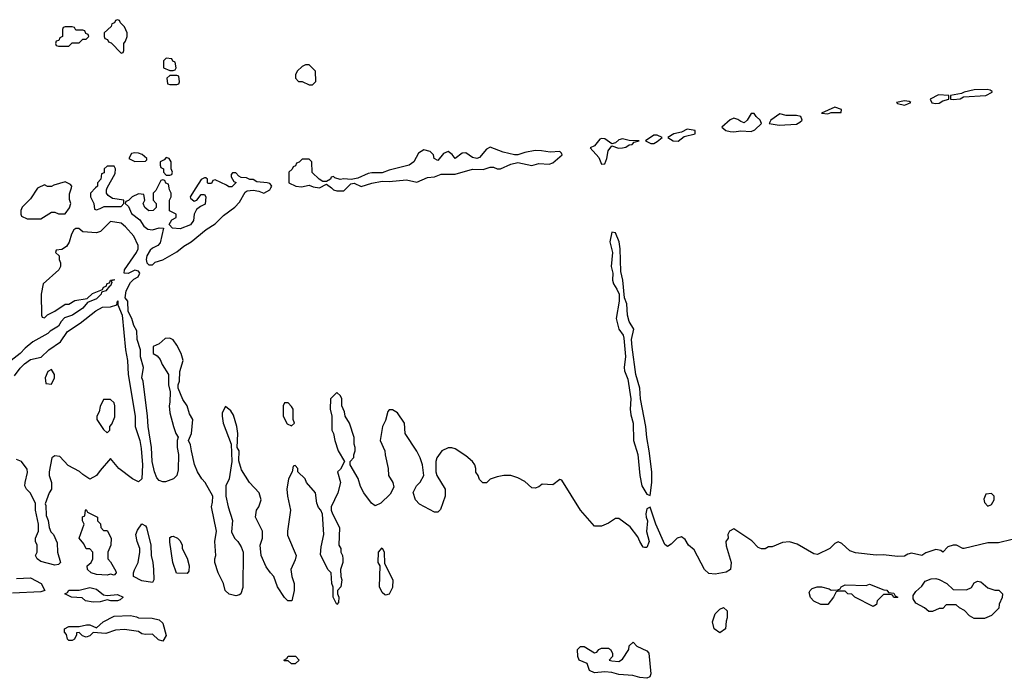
# Model space of a CAD drawing. Header units: inches. Extents: x 2769379 to 2883802, y 684208 to 828654.
# Tile 55 of 256: x 2813048 to 2818704, y 717185 to 720966. Entities that reach past the tile are written whole.
import ezdxf

# ---------------------------------------------------------------- set-up
doc = ezdxf.new("R2010")
doc.units = ezdxf.units.IN
doc.header["$MEASUREMENT"] = 0
doc.layers.add('C8711', color=7, linetype='Continuous')
doc.layers.add('C8712', color=7, linetype='Continuous')

msp = doc.modelspace()

# ---------------------------------------------------------------- linework, layer by layer
at = {"layer": 'C8711', "color": 2, "elevation": 2}
for points in [[(2813154, 720000), (2813150, 719998), (2813110, 719938), (2813062, 719890), (2813054, 719870), (2813054, 719850), (2813058, 719838), (2813090, 719822), (2813170, 719822), (2813230, 719862), (2813250, 719862), (2813271.6, 719851.6), (2813310, 719852), (2813333.6, 719886.4), (2813342, 719910), (2813334.6, 719934.6), (2813334.6, 719965.4), (2813345, 720000)], [(2813484, 720000), (2813454, 719970), (2813454, 719950), (2813474, 719910), (2813478, 719878), (2813490, 719874), (2813510, 719882), (2813532.7, 719892.7), (2813630, 719894), (2813646, 719910), (2813646, 719930), (2813580.4, 719940.4), (2813556.4, 719956.4), (2813546, 719970), (2813546, 719990), (2813551.4, 720000)], [(2813837, 720000), (2813830, 719986), (2813814, 719970), (2813814, 719930), (2813832, 719910), (2813831.6, 719888.4), (2813814, 719870), (2813790, 719868), (2813767.3, 719887.3), (2813758, 719910), (2813766, 719930), (2813762, 719962), (2813730, 719966), (2813694, 719950), (2813672.7, 719927.3), (2813658, 719922), (2813654, 719910), (2813672.7, 719892.7), (2813690, 719854), (2813738, 719818), (2813760.7, 719780.7), (2813783.5, 719763.5), (2813810, 719758.8), (2813850, 719771), (2813874, 719770), (2813855.3, 719684.7), (2813842, 719670), (2813810, 719655.3), (2813796.8, 719643.2), (2813778.8, 719610), (2813774.8, 719590), (2813778, 719570), (2813790, 719558), (2813810, 719558.8), (2813826.8, 719573.2), (2813870, 719588.2), (2813950, 719633), (2813990, 719666), (2814032.7, 719690), (2814118.3, 719761.7), (2814170, 719793.4), (2814218.9, 719841.1), (2814284, 719890), (2814310, 719918), (2814343.2, 719976.8), (2814355.5, 719984.5), (2814390, 719988.2), (2814422.5, 719982.5), (2814450, 719971), (2814484, 719990), (2814490.6, 720000)], [(2814059, 720000), (2814026.8, 719950), (2814030, 719942), (2814050, 719924.7), (2814066, 719930), (2814090, 719962), (2814110, 719962), (2814118, 719950), (2814113.4, 719906.6), (2814086, 719894), (2814063, 719877), (2814050.8, 719850), (2814046.4, 719813.6), (2814030, 719788.7), (2813970, 719765.2), (2813926, 719770), (2813906, 719790), (2813922, 719818), (2813946, 719830), (2813946, 719850), (2813908.4, 719868.4), (2813908.7, 719930), (2813918, 719950), (2813918, 719970), (2813908, 719990), (2813906.1, 720000)], [(2814838.2, 720000), (2814851, 719990), (2814870, 719983.7), (2814910, 719983.1), (2814927, 720000)], [(2818750, 717981.2), (2818670, 717963.6), (2818610, 717962.6), (2818474, 717930), (2818466, 717930), (2818430, 717949.2), (2818410, 717949.3), (2818380.5, 717939.5), (2818350.3, 717909.7), (2818338.6, 717918.6), (2818310, 717923.7), (2818253.8, 717906.2), (2818230, 717889.6), (2818170, 717903.6), (2818150, 717898), (2818130, 717885.6), (2818090, 717883.6), (2818010, 717894.5), (2817967.9, 717892.1), (2817850, 717906), (2817817.2, 717917.2), (2817770, 717958), (2817750, 717968), (2817730, 717958), (2817702, 717930), (2817630, 717895.3), (2817610, 717899), (2817514.2, 717954.2), (2817470, 717969.2), (2817430, 717965.2), (2817370, 717939), (2817350, 717939), (2817330, 717928.7), (2817310, 717928.7), (2817290, 717935.3), (2817254.2, 717974.2), (2817150, 718044), (2817126, 718030), (2817116, 718010), (2817118, 717990), (2817104.7, 717970), (2817105.4, 717945.4), (2817134.8, 717850), (2817130.7, 717809.3), (2817106.4, 717793.6), (2817042.5, 717782.5), (2817007.5, 717787.5), (2816982, 717810), (2816922, 717922), (2816890, 717948.7), (2816870, 717982), (2816850, 717997.2), (2816824.7, 717990), (2816790, 717955.3), (2816770, 717942), (2816753.6, 717953.6), (2816702, 718070), (2816670, 718168), (2816650, 718158), (2816645.5, 718130), (2816646, 718110), (2816654, 718090), (2816648.2, 718028.2), (2816664, 717970), (2816650, 717935.3), (2816636.4, 717936.4), (2816630, 717938), (2816609.5, 717969.5), (2816598, 717998), (2816554.2, 718054.2), (2816490, 718102), (2816470, 718102), (2816430, 718075.3), (2816390, 718058), (2816350, 718058), (2816269.4, 718149.4), (2816162, 718322), (2816150, 718326), (2816110, 718295.3), (2816050, 718299), (2816030, 718284), (2816010, 718277.2), (2815990, 718279), (2815950, 718314), (2815910, 718335.3), (2815870, 718348.7), (2815830, 718348.7), (2815790, 718342), (2815751.1, 718328.9), (2815730, 718308), (2815708, 718308), (2815690, 718326), (2815682, 718350), (2815669.2, 718369.2), (2815668.7, 718390), (2815662, 718410), (2815649.1, 718429.1), (2815610, 718462), (2815550, 718502), (2815530, 718508.7), (2815510, 718508.7), (2815472, 718490), (2815444.7, 718450), (2815438, 718430), (2815438, 718370), (2815444.7, 718350), (2815491.3, 718270), (2815492, 718230), (2815465.4, 718154.6), (2815450, 718138), (2815430, 718138), (2815345.2, 718185.2), (2815322, 718210), (2815308.9, 718251.1), (2815328, 718290), (2815348.9, 718311.1), (2815368.7, 718350), (2815361.2, 718410), (2815349, 718450), (2815329.4, 718489.4), (2815262, 718590), (2815258, 718650), (2815218, 718710), (2815190, 718726), (2815170, 718726), (2815163.6, 718716.4), (2815150, 718666), (2815132, 718630), (2815118, 718550), (2815146, 718490), (2815147.1, 718467.1), (2815164.7, 718390), (2815166, 718350), (2815191.3, 718310), (2815196.9, 718283.1), (2815176.9, 718243.1), (2815122, 718190), (2815090, 718175.3), (2815069, 718190), (2815025.2, 718250), (2815006.3, 718286.3), (2814992.9, 718332.9), (2814946, 718410), (2814946, 718430), (2814967.3, 718452.7), (2814967.3, 718467.3), (2814975.3, 718490), (2814975.3, 718510), (2814968.7, 718530), (2814968.4, 718568.4), (2814942, 718650), (2814918, 718690), (2814914, 718714), (2814898, 718750), (2814898, 718790), (2814890, 718806), (2814870, 718826), (2814834, 718790), (2814832, 718730), (2814842, 718690), (2814842, 718610), (2814851.1, 718591.1), (2814858, 718550), (2814878, 718490), (2814914, 718430), (2814890, 718386), (2814874, 718370), (2814890.9, 718309.1), (2814876, 718250), (2814838, 718170), (2814838, 718150), (2814844.7, 718130), (2814884.7, 718050), (2814882, 717950), (2814892, 717930), (2814892, 717910), (2814902, 717890), (2814904.7, 717870), (2814904.7, 717850), (2814891.3, 717810), (2814892, 717770), (2814898, 717750), (2814892, 717710), (2814874, 717690), (2814874, 717670), (2814882, 717650), (2814879.6, 717620.4), (2814870, 717608.7), (2814848.7, 717650), (2814848.4, 717708.4), (2814842, 717730), (2814838, 717790), (2814818, 717810), (2814776.4, 717896.4), (2814780.2, 717939.8), (2814795.3, 718010), (2814787.3, 718127.3), (2814778, 718150), (2814764.7, 718164.7), (2814755.3, 718190), (2814748, 718250), (2814695.3, 718310), (2814688, 718330), (2814646, 718370), (2814646, 718390), (2814630, 718406), (2814618, 718402), (2814614, 718370), (2814591.3, 718330), (2814582.8, 718270), (2814586, 718230), (2814602.8, 718150), (2814586, 718030), (2814586.4, 718006.4), (2814636, 717890), (2814630, 717866), (2814604.7, 717810), (2814611.3, 717770), (2814624.7, 717730), (2814624.7, 717690), (2814610.6, 717629.4), (2814588.7, 717630), (2814570, 717648.7), (2814528.7, 717710), (2814508, 717770), (2814488, 717790), (2814464.7, 717824.7), (2814435.3, 717890), (2814428.7, 717950), (2814442, 717990), (2814442, 718030), (2814402, 718110), (2814408.7, 718150), (2814422, 718170), (2814435.3, 718210), (2814424, 718250), (2814369, 718310), (2814322, 718382), (2814307.3, 718432.7), (2814308, 718490), (2814298, 718510), (2814302, 718590), (2814295.3, 718630), (2814276.5, 718696.5), (2814260.4, 718720.4), (2814230, 718746), (2814212, 718710), (2814211.3, 718690), (2814216, 718650), (2814262, 718530), (2814266, 718430), (2814250.8, 718330), (2814231.3, 718290), (2814231.3, 718230), (2814244.7, 718170), (2814270.9, 718090.9), (2814265.4, 718025.4), (2814282, 717990), (2814302, 717970), (2814319.8, 717939.8), (2814331.3, 717910), (2814330, 717706), (2814318, 717670), (2814310, 717664), (2814290, 717659), (2814251.1, 717668.9), (2814229, 717690), (2814219, 717730), (2814188.7, 717790), (2814169.1, 717849.1), (2814169.1, 717870.9), (2814175.3, 717890), (2814169.2, 717970.8), (2814179, 718030), (2814149, 718170), (2814156.4, 718196.4), (2814158, 718230), (2814114, 718310), (2814094, 718330), (2814069, 718370), (2814052.9, 718412.9), (2814034, 718490), (2814030, 718526), (2814018, 718550), (2814034, 718590), (2814042, 718670), (2814023.7, 718703.7), (2814009.1, 718749.1), (2813984.7, 718784.7), (2813958, 718850), (2813958, 718870), (2813966, 718890), (2813967.3, 718947.3), (2813988, 719010), (2813975.3, 719050), (2813950, 719098), (2813930, 719128), (2813910, 719138), (2813883.6, 719136.4), (2813850, 719106), (2813814, 719090), (2813814, 719050), (2813836.9, 719036.9), (2813855.3, 719015.3), (2813866.4, 718986.4), (2813902, 718930), (2813902, 718870), (2813912, 718830), (2813911.3, 718770), (2813906, 718750), (2813911, 718710), (2813930.9, 718630.9), (2813944.7, 718590), (2813958, 718570), (2813952, 718550), (2813952, 718510), (2813961, 718470), (2813958, 718382), (2813950.7, 718349.3), (2813932, 718330), (2813886.4, 718313.6), (2813870, 718313.2), (2813850, 718321.2), (2813836.6, 718336.6), (2813822, 718370), (2813809.6, 718429.6), (2813805.6, 718510), (2813786, 718630), (2813782.4, 718690), (2813757, 718890), (2813749.6, 718910), (2813758.4, 718970), (2813742.7, 719030), (2813742.7, 719070), (2813723.7, 719130), (2813720.1, 719180.1), (2813703.7, 719210), (2813692, 719250), (2813672, 719290), (2813669, 719350), (2813654, 719370), (2813659.5, 719410), (2813683.6, 719456.4), (2813703.7, 719476.3), (2813728.7, 719490), (2813737.2, 719510), (2813730, 719522), (2813710, 719529), (2813671.1, 719508.9), (2813648.7, 719510), (2813649.5, 719530.5), (2813719.3, 719630), (2813729.2, 719650), (2813729.1, 719669.1), (2813704, 719724), (2813656.5, 719776.5), (2813630, 719798), (2813570, 719808), (2813512, 719750), (2813490, 719742), (2813410, 719748), (2813387.3, 719767.3), (2813370, 719768), (2813359.6, 719760.4), (2813345.4, 719734.6), (2813331.6, 719688.4), (2813316.9, 719663.1), (2813290, 719646), (2813258, 719642), (2813254, 719630), (2813274, 719610), (2813274, 719590), (2813282, 719570), (2813282, 719550), (2813272, 719530), (2813182, 719450), (2813171.3, 719390), (2813174, 719270), (2813178, 719258), (2813190, 719254), (2813208, 719272), (2813250, 719292), (2813310, 719332), (2813330, 719332), (2813365.2, 719354.8), (2813435.3, 719364.7), (2813466.6, 719393.4), (2813523.1, 719416.9), (2813529, 719430), (2813544, 719436), (2813550, 719450.8), (2813564, 719456), (2813570, 719470.8), (2813590, 719474), (2813591, 719470), (2813574, 719466), (2813578, 719458), (2813570, 719438), (2813563.6, 719436.4), (2813542, 719410), (2813518, 719402), (2813516, 719390), (2813490, 719362.7), (2813438, 719342), (2813410.3, 719309.6), (2813351, 719270), (2813306, 719254), (2813286.4, 719233.6), (2813270, 719206.6), (2813222.6, 719177.4), (2813210, 719164.5), (2813123.4, 719116.6), (2813078.8, 719081.2), (2813050.3, 719049.7), (2812998.8, 719010)], [(2813018.5, 718921.5), (2813050, 718964.9), (2813075.1, 718990), (2813110, 719014.4), (2813171.5, 719028.5), (2813215.1, 719070), (2813283.3, 719116.7), (2813323.1, 719176.9), (2813396, 719224), (2813484.6, 719295.4), (2813524.4, 719315.6), (2813570, 719318), (2813606, 719330), (2813609.3, 719350.7), (2813612, 719352), (2813612, 719330), (2813637.3, 719270), (2813655.5, 719070), (2813668, 719010), (2813670.4, 718930), (2813710.4, 718690), (2813712.2, 718630), (2813738.4, 718550), (2813745.1, 718505.1), (2813752.7, 718410), (2813750.4, 718329.6), (2813730, 718313.2), (2813695.3, 718330), (2813618, 718390), (2813570, 718446), (2813510, 718378), (2813490, 718348.7), (2813450, 718328.7), (2813410, 718355.3), (2813392.5, 718372.5), (2813326.3, 718406.3), (2813278, 718458), (2813250, 718462), (2813232, 718450), (2813218, 718370), (2813218, 718350), (2813231, 718310), (2813231.3, 718270), (2813218, 718250), (2813194, 718186), (2813198, 718178), (2813199.6, 718119.6), (2813210.9, 718090.9), (2813218, 718050), (2813226.4, 718026.4), (2813242, 718010), (2813263.6, 717963.6), (2813264.7, 717910), (2813282, 717850), (2813270, 717838), (2813250, 717835.3), (2813170, 717855.3), (2813148, 717870), (2813138, 717890), (2813148, 717910), (2813148.7, 717930), (2813148, 717950), (2813138, 717970), (2813138, 717990), (2813155.3, 718030), (2813155.3, 718070), (2813138, 718150), (2813138, 718190), (2813108, 718250), (2813088, 718270), (2813078, 718290), (2813079, 718310), (2813093.6, 718366.4), (2813090, 718386), (2813058, 718430), (2813030, 718442)], [(2813030, 717758), (2813110, 717762.8), (2813172, 717730), (2813192, 717690), (2813170, 717682), (2813006, 717674)]]:
    msp.add_lwpolyline(points, dxfattribs=at)
for points in [[(2816450, 719746), (2816438.4, 719690), (2816453.4, 719630), (2816445.3, 719550), (2816455.5, 719510), (2816454, 719470), (2816458.7, 719450), (2816479, 719419), (2816491.3, 719390), (2816490.8, 719350.8), (2816474.9, 719250), (2816490.5, 719190), (2816514.2, 719154.2), (2816517.6, 719137.6), (2816528, 719032), (2816520.5, 718970), (2816523, 718950), (2816541.7, 718901.7), (2816558.9, 718790), (2816554, 718730), (2816558, 718698), (2816572.6, 718650), (2816573.8, 718550), (2816598, 718470), (2816610.3, 718350), (2816621.3, 718290), (2816650, 718242), (2816670, 718234), (2816678.9, 718310), (2816679.1, 718370), (2816664.8, 718490), (2816650, 718568), (2816645.1, 718630), (2816614, 718790), (2816611.2, 718850), (2816587.6, 718930), (2816566, 719086), (2816562.9, 719130), (2816576, 719190), (2816550, 719234), (2816539.1, 719270), (2816535.6, 719335.6), (2816522.7, 719370), (2816513.3, 719470), (2816501.3, 719521.3), (2816497.6, 719650), (2816491.8, 719690), (2816470, 719742)], [(2813230, 718958), (2813210, 718946), (2813194, 718910), (2813198, 718878), (2813230, 718874), (2813248, 718910), (2813248, 718930)], [(2813570, 718786), (2813530, 718786), (2813510, 718746), (2813504.7, 718715.3), (2813492, 718690), (2813492, 718670), (2813530, 718614), (2813550, 718594), (2813566, 718610), (2813566, 718630), (2813576.4, 718643.6), (2813594.6, 718685.4), (2813595.3, 718750), (2813590, 718766)], [(2814590, 718766), (2814570, 718766), (2814562, 718750), (2814562, 718690), (2814585.4, 718645.4), (2814610, 718634), (2814626, 718650), (2814618, 718670), (2814618, 718730), (2814610, 718746)], [(2818630, 718246), (2818598, 718242), (2818586, 718214), (2818590, 718194), (2818610, 718174), (2818630, 718182), (2818646, 718210), (2818646, 718230)], [(2813530, 718034), (2813550, 718034), (2813574, 717990), (2813572, 717950), (2813554, 717910), (2813554, 717870), (2813570, 717854), (2813599.6, 717799.6), (2813602, 717790), (2813590, 717778), (2813570, 717782), (2813550, 717777.2), (2813490, 717781.2), (2813458, 717790), (2813438, 717810), (2813435.3, 717830), (2813458, 717850), (2813468, 717870), (2813468, 717910), (2813450, 717928), (2813428.9, 717928.9), (2813416.4, 717956.4), (2813388.7, 717990), (2813418, 718070), (2813408, 718090), (2813408.4, 718111.6), (2813422, 718118), (2813426, 718150), (2813430, 718154), (2813438, 718138), (2813494, 718110), (2813494, 718090), (2813511.6, 718071.6), (2813514, 718050)], [(2813810, 717735.3), (2813750, 717745.2), (2813702, 717770), (2813702, 717790), (2813708, 717808), (2813728.7, 717850), (2813738, 717910), (2813738, 717930), (2813722, 717970), (2813715.3, 718010), (2813724.7, 718035.3), (2813750, 718072), (2813770, 718061), (2813775.5, 718050), (2813801.6, 717950), (2813804, 717890), (2813813.7, 717850), (2813817, 717810), (2813818.8, 717750)], [(2814010, 717786), (2813949.4, 717789.4), (2813927, 717850), (2813910, 717966), (2813910, 717994), (2813920.4, 717999.6), (2813930, 718002), (2813954, 717990), (2813970, 717974), (2813982, 717950), (2813982, 717930), (2814010, 717874), (2814022, 717830), (2814019.6, 717800.4)], [(2815150, 717662), (2815144.7, 717664.7), (2815130, 717678), (2815115.3, 717710), (2815118, 717830), (2815108, 717850), (2815108.7, 717910), (2815130, 717934), (2815142, 717910), (2815143.6, 717843.6), (2815191.3, 717750), (2815190, 717706), (2815170, 717668)], [(2818487.3, 717692.7), (2818514.6, 717705.4), (2818530, 717734), (2818550, 717742), (2818570, 717738), (2818610, 717704.7), (2818650, 717692), (2818671.6, 717691.6), (2818694, 717670), (2818691.6, 717648.4), (2818674, 717610), (2818672.7, 717587.3), (2818630, 717546), (2818590, 717528), (2818530, 717528), (2818503.1, 717543.1), (2818474.6, 717574.6), (2818446, 717590), (2818427.3, 717607.3), (2818370, 717606), (2818350, 717586), (2818330, 717586), (2818291.1, 717568.9), (2818270, 717568.7), (2818246, 717590), (2818196.4, 717616.4), (2818180.4, 717640.4), (2818180.4, 717659.6), (2818196.4, 717683.6), (2818230, 717714), (2818250, 717742), (2818284.7, 717755.3), (2818310, 717758), (2818330, 717752), (2818374, 717730), (2818410, 717694)], [(2813550, 717661), (2813610, 717666), (2813642, 717650), (2813625.4, 717634.6), (2813610, 717629), (2813571.1, 717628.9), (2813550, 717635.3), (2813510, 717624), (2813470, 717622), (2813426, 717630), (2813407.3, 717647.3), (2813346, 717650), (2813308, 717670), (2813322, 717678), (2813330, 717691), (2813390, 717690.7), (2813450, 717706), (2813490, 717696), (2813530, 717664.7)], [(2818070, 717648), (2818062, 717662), (2818050, 717666), (2818010, 717666), (2817974, 717630), (2817970, 717608), (2817950, 717598), (2817846, 717650), (2817827.3, 717667.3), (2817806, 717670), (2817790, 717686), (2817750, 717686), (2817738, 717682), (2817722, 717650), (2817690, 717608), (2817650, 717608), (2817610, 717628.7), (2817590, 717648), (2817583.1, 717676.9), (2817588, 717690), (2817600.2, 717699.8), (2817629.3, 717710.7), (2817654, 717710), (2817698.8, 717698.8), (2817710, 717692), (2817747.3, 717692.7), (2817762, 717698), (2817766, 717710), (2817790, 717722), (2817910, 717718), (2817930, 717724.7), (2818012.7, 717692.7), (2818030, 717692), (2818038, 717678), (2818070, 717674), (2818078, 717658), (2818091.6, 717651.6), (2818090, 717648)], [(2817070, 717446), (2817038, 717470), (2817028, 717510), (2817044, 717556), (2817070, 717582), (2817090, 717591), (2817111.6, 717571.6), (2817112.7, 717532.7), (2817106, 717514), (2817102, 717470)], [(2813870, 717398), (2813845.6, 717405.6), (2813810, 717439), (2813770, 717437.2), (2813750, 717441.2), (2813730, 717454), (2813650, 717466), (2813598.8, 717461.2), (2813543.1, 717443.1), (2813470, 717448), (2813450.9, 717429.1), (2813430, 717422), (2813409.1, 717429.1), (2813390, 717448), (2813374, 717446), (2813374, 717434), (2813362, 717410), (2813350, 717402), (2813330, 717402), (2813322, 717410), (2813316.4, 717436.4), (2813306, 717450), (2813306, 717470), (2813330, 717482), (2813390, 717482), (2813431.1, 717491.1), (2813450, 717491.3), (2813490, 717474), (2813528, 717510), (2813590, 717541), (2813685.4, 717545.4), (2813718.8, 717538.8), (2813730, 717532), (2813808.9, 717531.1), (2813850, 717521), (2813870, 717501), (2813890.3, 717430)], [(2816650, 717185.1), (2816610.5, 717189.5), (2816570, 717202), (2816490, 717206.3), (2816450, 717217.6), (2816410, 717221.6), (2816350, 717216), (2816322, 717230), (2816308, 717270), (2816262, 717290), (2816254, 717310), (2816253.2, 717350), (2816270, 717366.8), (2816290, 717367.3), (2816350, 717331), (2816364, 717336), (2816375.3, 717350), (2816390, 717358.8), (2816430, 717358), (2816442, 717350), (2816454, 717330), (2816454, 717310), (2816434, 717290), (2816450, 717284.7), (2816490, 717282), (2816510, 717294), (2816548, 717350), (2816548.4, 717371.6), (2816572, 717392), (2816594, 717370), (2816650, 717342), (2816662, 717330), (2816673.4, 717210), (2816667.3, 717192.7)], [(2814630, 717268), (2814608.9, 717268.9), (2814590, 717286), (2814570, 717286), (2814566, 717290), (2814582, 717298), (2814590, 717312), (2814631.6, 717311.6), (2814654, 717290)]]:
    msp.add_lwpolyline(points, close=True, dxfattribs=at)
at = {"layer": 'C8712', "color": 2, "elevation": 2}
for points in [[(2813350, 720926), (2813310, 720926), (2813298, 720922), (2813294, 720910), (2813294, 720870), (2813278, 720862), (2813272.7, 720847.3), (2813258, 720842), (2813254, 720830), (2813258, 720818), (2813270, 720814), (2813330, 720814), (2813350, 720834), (2813390, 720834), (2813410, 720854), (2813430, 720854), (2813446, 720870), (2813442, 720882), (2813427.3, 720887.3), (2813422, 720902), (2813410, 720906), (2813370, 720906), (2813362, 720922)], [(2813610, 720966), (2813598, 720962), (2813592.7, 720947.3), (2813578, 720942), (2813572.7, 720927.3), (2813534, 720890), (2813534, 720870), (2813538, 720858), (2813552.7, 720852.7), (2813558, 720838), (2813572.7, 720832.7), (2813630, 720774), (2813642, 720778), (2813646, 720790), (2813646, 720830), (2813656.4, 720843.6), (2813666, 720870), (2813666, 720890), (2813650, 720926), (2813627.3, 720947.3), (2813622, 720962)], [(2813890, 720746), (2813874, 720730), (2813874, 720690), (2813910, 720674), (2813930, 720674), (2813942, 720678), (2813946, 720690), (2813942, 720722), (2813927.3, 720727.3), (2813922, 720742)], [(2814710, 720706), (2814690, 720706), (2814670, 720698), (2814642, 720670), (2814632, 720650), (2814632, 720630), (2814650, 720612), (2814670, 720611.3), (2814710, 720592), (2814730, 720592), (2814748.4, 720611.6), (2814748, 720670)], [(2813950, 720646), (2813910, 720646), (2813894, 720630), (2813898, 720598), (2813910, 720594), (2813950, 720594), (2813962, 720598), (2813966, 720610), (2813962, 720642)], [(2818325.5, 720534.5), (2818278, 720510), (2818288.6, 720488.6), (2818310, 720484.4), (2818330, 720487), (2818350, 720500.7), (2818386, 720510), (2818386, 720530)], [(2818604.7, 720564.7), (2818530, 720562.7), (2818474, 720550), (2818458, 720542), (2818394, 720530), (2818394, 720510), (2818410, 720507.7), (2818450, 720511.3), (2818470, 720522.8), (2818598, 720530), (2818634, 720550), (2818633.6, 720553.6), (2818622, 720562)], [(2817730, 720464), (2817654, 720430), (2817690, 720424.9), (2817710, 720434), (2817766, 720434), (2817768, 720450)], [(2818130, 720501.2), (2818084.7, 720490), (2818090, 720484.7), (2818130, 720476), (2818150, 720482.8), (2818168, 720490), (2818157.2, 720497.2)], [(2817250, 720428), (2817226, 720390), (2817210, 720374), (2817190, 720381.2), (2817173.8, 720393.8), (2817150, 720400.7), (2817128.7, 720391.3), (2817082, 720350), (2817104.7, 720330), (2817130, 720324.2), (2817150, 720322.3), (2817190, 720328.7), (2817250, 720324.9), (2817270, 720333.4), (2817308.7, 720370), (2817302, 720390), (2817278, 720410), (2817267.3, 720427.3)], [(2817414.8, 720425.2), (2817362, 720390), (2817354, 720370), (2817410, 720360.4), (2817510, 720367.2), (2817530, 720377.3), (2817542.7, 720390), (2817535.3, 720410), (2817510, 720415.6), (2817450, 720417)], [(2816690, 720303.7), (2816642, 720270), (2816674.4, 720254.4), (2816690, 720255.5), (2816710, 720266), (2816738, 720290), (2816710, 720302.7)], [(2816882, 720338), (2816850, 720321.2), (2816804.7, 720310), (2816772, 720290), (2816802, 720270), (2816830, 720268.5), (2816864.1, 720295.9), (2816928.7, 720310), (2816928, 720330)], [(2816390, 720284), (2816380.7, 720279.3), (2816350, 720242.7), (2816324.7, 720230), (2816375.4, 720175.4), (2816390, 720136), (2816410, 720138.8), (2816421.6, 720170), (2816427.7, 720212.3), (2816450, 720242), (2816488.5, 720228.5), (2816510, 720230.7), (2816530, 720234.8), (2816550, 720247.3), (2816566, 720250), (2816578, 720262), (2816606, 720270), (2816550, 720272.3), (2816510, 720282.7), (2816490, 720277.2), (2816470, 720259), (2816450, 720254), (2816410, 720282.7)], [(2813710, 720202), (2813690, 720198), (2813674, 720170), (2813710, 720152), (2813770, 720154), (2813778, 720162), (2813778, 720170), (2813752.1, 720192.1), (2813730, 720199)], [(2813890, 720175.3), (2813878, 720162), (2813854, 720150), (2813854, 720130), (2813858, 720118), (2813874, 720110), (2813874, 720090), (2813890, 720074), (2813910, 720074), (2813922, 720078), (2813926, 720090), (2813918, 720110), (2813918, 720150), (2813906, 720170)]]:
    msp.add_lwpolyline(points, close=True, dxfattribs=at)
for points in [[(2814927, 720000), (2814950, 720022.8), (2814970, 720027.7), (2815010, 720008.9), (2815070, 720027.6), (2815130, 720039.3), (2815170, 720037.6), (2815270, 720047.6), (2815330, 720032.9), (2815390, 720059.6), (2815430, 720064.2), (2815470, 720078.4), (2815550, 720078.3), (2815650, 720107.4), (2815710, 720106.3), (2815750, 720120.3), (2815770, 720118.7), (2815790, 720110.3), (2815810, 720110.3), (2815870, 720135.8), (2815910, 720145.3), (2815990, 720128.5), (2816030, 720140.3), (2816090, 720137.6), (2816110, 720144.9), (2816164, 720190), (2816160.4, 720200.4), (2816150, 720208.7), (2816095.2, 720204.8), (2816046, 720214), (2816010, 720215.3), (2815950, 720204.5), (2815910, 720189.4), (2815890, 720189.4), (2815824.7, 720204.7), (2815750, 720234), (2815730, 720222), (2815690, 720175.3), (2815674, 720170), (2815650, 720174), (2815610, 720201.2), (2815590, 720199), (2815550, 720169.2), (2815532.9, 720192.9), (2815510, 720208.7), (2815482.8, 720197.2), (2815450, 720158), (2815428, 720170), (2815426, 720190), (2815406, 720210), (2815370, 720218), (2815339.6, 720200.4), (2815311.3, 720150), (2815284.7, 720130), (2815170, 720102), (2815130, 720087), (2815070, 720087.6), (2815050, 720083.6), (2814990, 720057), (2814952, 720048), (2814910, 720052.7), (2814889.4, 720049.4), (2814858, 720058), (2814850, 720066), (2814838, 720062), (2814834, 720050), (2814810, 720038), (2814790, 720038), (2814768, 720050), (2814728.4, 720088.4), (2814726, 720150), (2814710, 720166), (2814670, 720166), (2814652.7, 720147.3), (2814638, 720142), (2814632.7, 720127.3), (2814618, 720122), (2814612.7, 720107.3), (2814594, 720090), (2814594, 720030), (2814634, 720010), (2814667.3, 720007.3), (2814710, 720016), (2814733.2, 720006.8), (2814770, 720001), (2814810, 720022), (2814838.2, 720000)], [(2813551.4, 720000), (2813596.4, 720083.6), (2813598, 720110), (2813590, 720126), (2813550, 720126), (2813534, 720110), (2813532.7, 720087.3), (2813518, 720082), (2813514, 720050), (2813494, 720030), (2813494, 720010), (2813484, 720000)], [(2814490.6, 720000), (2814497.2, 720010), (2814495.1, 720015.1), (2814485.2, 720025.2), (2814470, 720029.2), (2814410, 720035.3), (2814390, 720048), (2814370, 720048), (2814350, 720058), (2814320.4, 720060.4), (2814307.3, 720067.3), (2814290, 720086), (2814270, 720086), (2814262, 720078), (2814263.6, 720063.6), (2814278, 720038), (2814292, 720032), (2814267.3, 720007.3), (2814250, 720006), (2814236.4, 720016.4), (2814170, 720046), (2814158, 720042), (2814150, 720026), (2814130, 720026), (2814126, 720030), (2814126, 720050), (2814118, 720058), (2814110, 720058), (2814090, 720048), (2814059, 720000)], [(2813345, 720000), (2813348, 720010), (2813340.4, 720020.4), (2813310, 720035.3), (2813243.6, 720016.4), (2813230, 720008), (2813208.4, 720008.4), (2813190, 720018), (2813154, 720000)], [(2813906.1, 720000), (2813902, 720022), (2813887.3, 720027.3), (2813882, 720042), (2813870, 720046), (2813858, 720042), (2813837, 720000)]]:
    msp.add_lwpolyline(points, dxfattribs=at)

doc.saveas('drawing.dxf')
